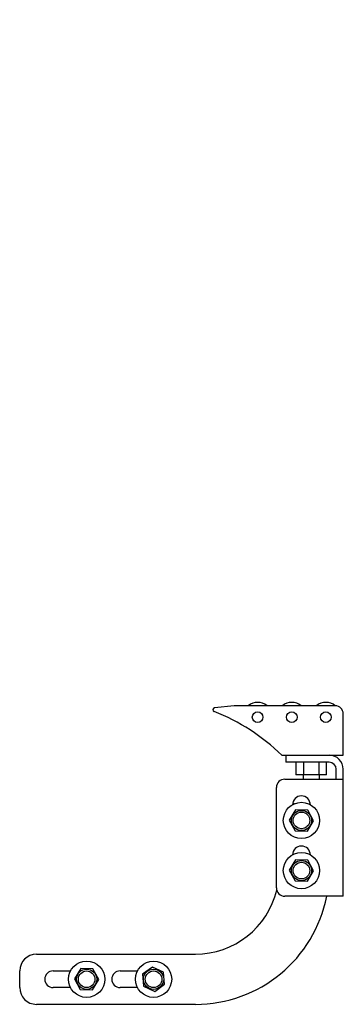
# Model space of a CAD drawing. Header units: inches. Extents: x 0 to 88, y 0 to 68.
# Tile 1 of 6: x 22.5 to 27.3, y 23.8 to 38.5. Entities that reach past the tile are written whole.
import ezdxf

# ---------------------------------------------------------------- set-up
doc = ezdxf.new("R2010")
doc.units = ezdxf.units.IN
doc.header["$LTSCALE"] = 4.84
doc.header["$MEASUREMENT"] = 0
for name, color, linetype in [('518353_WW_518353_14_BL4', 7, 'CONTINUOUS'), ('520309_BL0', 7, 'CONTINUOUS'), ('532387_BL3', 7, 'CONTINUOUS'), ('807_1829_16_1_SOLID1_BL12', 7, 'CONTINUOUS'), ('807_1829_4_1_SOLID1_BL11', 7, 'CONTINUOUS'), ('807_1829_6_1_SOLID1_BL10', 7, 'CONTINUOUS'), ('960616MSSF_BL1', 7, 'CONTINUOUS'), ('960616MSSF_BL2', 7, 'CONTINUOUS'), ('960616MSSF_BL5', 7, 'CONTINUOUS'), ('960616MSSF_BL6', 7, 'CONTINUOUS'), ('CUT_EXTRUDE1_1__BL8', 7, 'CONTINUOUS'), ('CUT_EXTRUDE1_3__BL7', 7, 'CONTINUOUS')]:
    doc.layers.add(name, color=color, linetype=linetype)

# ---------------------------------------------------------------- blocks, each defined once
blk = doc.blocks.new('520309_BL0', base_point=(36.258, 34.769))
at = {"layer": '520309_BL0', "color": 7, "linetype": 'CONTINUOUS'}
for p, q in [((26.802, 26.787), (26.83, 26.787)), ((22.738, 24.537), (25.113, 24.537)), ((22.488, 24.037), (22.488, 24.287)), ((22.988, 24.287), (23.248, 24.287)), ((23.988, 24.287), (24.248, 24.287)), ((23.248, 24.037), (22.988, 24.037)), ((24.248, 24.037), (23.988, 24.037)), ((25.113, 23.787), (22.738, 23.787))]:
    blk.add_line(p, q, dxfattribs=at)
for centre, radius, start, end in [((26.613, 26.537), 0.25, 94.7593, 100.7279), ((25.113, 25.787), 1.25, 270, 346.558), ((25.113, 25.787), 2, 270, 348.9589), ((22.738, 24.287), 0.25, 90, 180), ((22.988, 24.162), 0.125, 90, 270), ((23.988, 24.162), 0.125, 90, 270), ((22.738, 24.037), 0.25, 180, 270)]:
    blk.add_arc(centre, radius, start, end, dxfattribs=at)
blk = doc.blocks.new('960616MSSF_BL1', base_point=(23.488, 35.011))
at = {"layer": '960616MSSF_BL1', "color": 7, "linetype": 'CONTINUOUS'}
for p, q in [((23.381, 46.131), (23.37, 46.119)), ((23.37, 46.119), (23.606, 46.119)), ((23.37, 46.119), (23.37, 46.064)), ((23.381, 46.131), (23.594, 46.131)), ((23.594, 46.131), (23.606, 46.119)), ((23.606, 46.119), (23.606, 46.064)), ((23.37, 45.876), (23.37, 45.751)), ((23.606, 45.876), (23.606, 45.751)), ((23.217, 45.501), (23.217, 45.446)), ((23.758, 45.501), (23.758, 45.446)), ((23.758, 45.446), (23.217, 45.446)), ((23.306, 45.446), (23.306, 45.346)), ((23.4, 45.446), (23.4, 45.346)), ((23.582, 45.446), (23.582, 45.346)), ((23.67, 45.446), (23.67, 45.346)), ((23.336, 45.328), (23.308, 45.344)), ((23.639, 45.328), (23.336, 45.328)), ((23.639, 45.328), (23.668, 45.344)), ((23.67, 45.346), (23.667, 45.344)), ((23.4, 24.322), (23.306, 24.167)), ((23.582, 24.318), (23.4, 24.322)), ((23.67, 24.158), (23.582, 24.318)), ((23.306, 24.167), (23.393, 24.007)), ((23.575, 24.003), (23.67, 24.158)), ((23.393, 24.007), (23.575, 24.003))]:
    blk.add_line(p, q, dxfattribs=at)
for radius in [0.271, 0.151, 0.124]:
    blk.add_circle((23.488, 24.162), radius, dxfattribs=at)
for points, knots in [([(23.4, 45.346), (23.397, 45.343), (23.389, 45.34), (23.377, 45.335), (23.365, 45.332), (23.353, 45.331), (23.341, 45.332), (23.329, 45.335), (23.317, 45.34), (23.31, 45.343), (23.306, 45.346)], [0, 0, 0, 0, 0.130291, 0.256586, 0.379356, 0.500005, 0.620657, 0.74343, 0.869718, 1, 1, 1, 1]), ([(23.582, 45.346), (23.575, 45.343), (23.56, 45.34), (23.537, 45.335), (23.514, 45.332), (23.491, 45.331), (23.468, 45.332), (23.445, 45.335), (23.423, 45.34), (23.408, 45.343), (23.4, 45.346)], [0, 0, 0, 0, 0.125001, 0.250001, 0.375001, 0.5, 0.624999, 0.749999, 0.874999, 1, 1, 1, 1]), ([(23.667, 45.344), (23.664, 45.342), (23.657, 45.339), (23.646, 45.335), (23.636, 45.332), (23.625, 45.331), (23.614, 45.332), (23.603, 45.335), (23.592, 45.34), (23.586, 45.344), (23.582, 45.346)], [0, 0, 0, 0, 0.130721, 0.256745, 0.378764, 0.498542, 0.61859, 0.741338, 0.868319, 1, 1, 1, 1])]:
    blk.add_open_spline(points, degree=3, knots=knots, dxfattribs=at)
blk = doc.blocks.new('960616MSSF_BL2', base_point=(37.313, 35.011))
at = {"layer": '960616MSSF_BL2', "color": 7, "linetype": 'CONTINUOUS'}
for p, q in [((24.471, 24.343), (24.322, 24.238)), ((24.636, 24.268), (24.471, 24.343)), ((24.322, 24.238), (24.339, 24.057)), ((24.653, 24.087), (24.636, 24.268)), ((24.339, 24.057), (24.505, 23.981)), ((24.505, 23.981), (24.653, 24.087))]:
    blk.add_line(p, q, dxfattribs=at)
for radius in [0.271, 0.151, 0.124]:
    blk.add_circle((24.488, 24.162), radius, dxfattribs=at)
blk = doc.blocks.new('532387_BL3', base_point=(36.79, 34.988))
at = {"layer": '532387_BL3', "color": 7, "linetype": 'CONTINUOUS'}
for p, q in [((23.238, 24.287), (23.238, 24.266)), ((23.238, 24.059), (23.238, 24.037))]:
    blk.add_line(p, q, dxfattribs=at)
blk = doc.blocks.new('518353_WW_518353_14_BL4', base_point=(45.584, 42.985))
at = {"layer": '518353_WW_518353_14_BL4', "color": 7, "linetype": 'CONTINUOUS'}
for p, q in [((26.465, 27.512), (26.465, 27.407)), ((27.113, 27.407), (26.465, 27.407)), ((27.218, 27.154), (27.218, 27.302)), ((27.323, 25.404), (27.323, 27.302)), ((26.448, 27.154), (27.323, 27.154)), ((26.323, 25.529), (26.323, 27.029)), ((27.323, 25.404), (26.448, 25.404))]:
    blk.add_line(p, q, dxfattribs=at)
for centre, radius, start, end in [((27.113, 27.302), 0.21, 0, 90), ((27.113, 27.302), 0.105, 0, 90), ((26.448, 27.029), 0.125, 90, 180), ((26.698, 26.771), 0.133, 0, 180), ((26.698, 26.021), 0.133, 0, 180), ((26.448, 25.529), 0.125, 180, 270)]:
    blk.add_arc(centre, radius, start, end, dxfattribs=at)
blk = doc.blocks.new('960616MSSF_BL5', base_point=(38.051, 25.787))
at = {"layer": '960616MSSF_BL5', "color": 7, "linetype": 'CONTINUOUS'}
for p, q in [((26.611, 25.947), (26.516, 25.792)), ((26.793, 25.943), (26.611, 25.947)), ((26.88, 25.783), (26.793, 25.943)), ((26.516, 25.792), (26.604, 25.632)), ((26.786, 25.628), (26.88, 25.783)), ((26.604, 25.632), (26.786, 25.628))]:
    blk.add_line(p, q, dxfattribs=at)
for radius in [0.271, 0.151, 0.124]:
    blk.add_circle((26.698, 25.787), radius, dxfattribs=at)
blk = doc.blocks.new('960616MSSF_BL6', base_point=(38.051, 35.831))
at = {"layer": '960616MSSF_BL6', "color": 7, "linetype": 'CONTINUOUS'}
for p, q in [((26.611, 26.697), (26.516, 26.542)), ((26.793, 26.693), (26.611, 26.697)), ((26.88, 26.533), (26.793, 26.693)), ((26.516, 26.542), (26.604, 26.382)), ((26.786, 26.378), (26.88, 26.533)), ((26.604, 26.382), (26.786, 26.378))]:
    blk.add_line(p, q, dxfattribs=at)
for radius in [0.271, 0.151, 0.124]:
    blk.add_circle((26.698, 26.537), radius, dxfattribs=at)
blk = doc.blocks.new('CUT_EXTRUDE1_3__BL7', base_point=(26.843, 36.804))
at = {"layer": 'CUT_EXTRUDE1_3__BL7', "color": 7, "linetype": 'CONTINUOUS'}
for p, q in [((26.616, 27.407), (26.616, 27.22)), ((26.73, 27.407), (26.73, 27.22)), ((26.957, 27.407), (26.957, 27.22)), ((27.071, 27.22), (27.071, 27.407)), ((27.071, 27.22), (26.616, 27.22)), ((26.725, 27.22), (26.725, 27.154)), ((26.961, 27.22), (26.961, 27.154))]:
    blk.add_line(p, q, dxfattribs=at)
for start, end in [(90.7268, 125.5039), (234.4957, 269.274)]:
    blk.add_arc((26.843, 46.336), 0.118, start, end, dxfattribs=at)
blk = doc.blocks.new('CUT_EXTRUDE1_1__BL8', base_point=(38.789, 38.254))
at = {"layer": 'CUT_EXTRUDE1_1__BL8', "color": 7, "linetype": 'CONTINUOUS'}
for p, q in [((25.693, 28.252), (25.4, 28.222)), ((27.203, 28.252), (25.693, 28.252)), ((27.323, 27.512), (27.323, 28.132)), ((26.403, 27.512), (27.323, 27.512))]:
    blk.add_line(p, q, dxfattribs=at)
for centre in [(26.043, 28.081), (26.553, 28.081), (27.063, 28.081)]:
    blk.add_circle(centre, 0.08, dxfattribs=at)
for centre, radius, start, end in [((25.403, 28.192), 0.03, 95.8752, 248.7424), ((24.305, 25.369), 3, 45.6115, 68.7424), ((27.203, 28.132), 0.12, 0, 90)]:
    blk.add_arc(centre, radius, start, end, dxfattribs=at)
blk = doc.blocks.new('807_1829_6_1_SOLID1_BL10', base_point=(38.619, 36.989))
at = {"layer": '807_1829_6_1_SOLID1_BL10', "color": 7, "linetype": 'CONTINUOUS'}
blk.add_arc((27.063, 28.081), 0.222, 50.8683, 129.2548, dxfattribs=at)
blk = doc.blocks.new('807_1829_4_1_SOLID1_BL11', base_point=(26.553, 37.1))
at = {"layer": '807_1829_4_1_SOLID1_BL11', "color": 7, "linetype": 'CONTINUOUS'}
for p, q in [((26.332, 46.119), (26.775, 46.119)), ((26.332, 46.119), (26.332, 45.811)), ((26.775, 46.119), (26.775, 45.811)), ((26.775, 45.811), (26.332, 45.811))]:
    blk.add_line(p, q, dxfattribs=at)
blk.add_arc((26.553, 28.081), 0.222, 50.7439, 129.2548, dxfattribs=at)
blk = doc.blocks.new('807_1829_16_1_SOLID1_BL12', base_point=(26.043, 37.1))
at = {"layer": '807_1829_16_1_SOLID1_BL12', "color": 7, "linetype": 'CONTINUOUS'}
for p, q in [((25.822, 46.119), (26.265, 46.119)), ((25.822, 46.119), (25.822, 45.811)), ((26.265, 46.119), (26.265, 45.811)), ((26.265, 45.811), (25.822, 45.811))]:
    blk.add_line(p, q, dxfattribs=at)
blk.add_arc((26.043, 28.081), 0.222, 50.7439, 129.2548, dxfattribs=at)

msp = doc.modelspace()

# ---------------------------------------------------------------- block references
at = {"layer": '518353_WW_518353_14_BL4'}
msp.add_blockref('518353_WW_518353_14_BL4', (45.584, 42.985), dxfattribs=at)
at = {"layer": '520309_BL0'}
msp.add_blockref('520309_BL0', (36.258, 34.769), dxfattribs=at)
at = {"layer": '532387_BL3'}
msp.add_blockref('532387_BL3', (36.79, 34.988), dxfattribs=at)
at = {"layer": '807_1829_16_1_SOLID1_BL12'}
msp.add_blockref('807_1829_16_1_SOLID1_BL12', (26.043, 37.1), dxfattribs=at)
at = {"layer": '807_1829_4_1_SOLID1_BL11'}
msp.add_blockref('807_1829_4_1_SOLID1_BL11', (26.553, 37.1), dxfattribs=at)
at = {"layer": '807_1829_6_1_SOLID1_BL10'}
msp.add_blockref('807_1829_6_1_SOLID1_BL10', (38.619, 36.989), dxfattribs=at)
at = {"layer": '960616MSSF_BL1'}
msp.add_blockref('960616MSSF_BL1', (23.488, 35.011), dxfattribs=at)
at = {"layer": '960616MSSF_BL2'}
msp.add_blockref('960616MSSF_BL2', (37.313, 35.011), dxfattribs=at)
at = {"layer": '960616MSSF_BL5'}
msp.add_blockref('960616MSSF_BL5', (38.051, 25.787), dxfattribs=at)
at = {"layer": '960616MSSF_BL6'}
msp.add_blockref('960616MSSF_BL6', (38.051, 35.831), dxfattribs=at)
at = {"layer": 'CUT_EXTRUDE1_1__BL8'}
msp.add_blockref('CUT_EXTRUDE1_1__BL8', (38.789, 38.254), dxfattribs=at)
at = {"layer": 'CUT_EXTRUDE1_3__BL7'}
msp.add_blockref('CUT_EXTRUDE1_3__BL7', (26.843, 36.804), dxfattribs=at)

doc.saveas('drawing.dxf')
